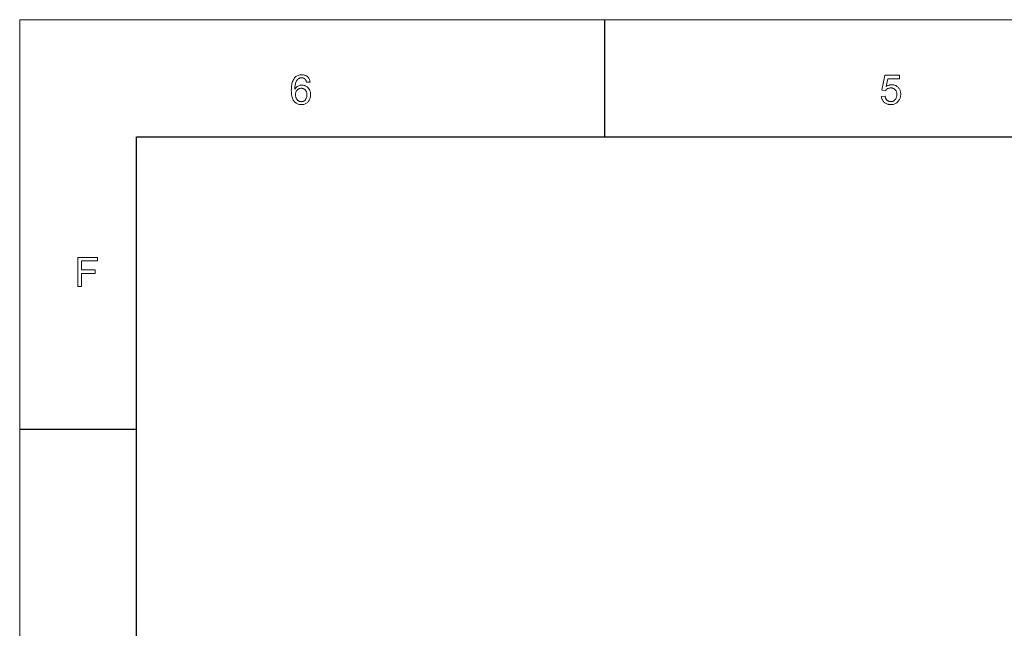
# Model space of a CAD drawing. Header units: millimetres. Extents: x 3489 to 4105, y -1201 to -766.
# Tile 16 of 55: x 3489 to 3664, y -873 to -766. Entities that reach past the tile are written whole.
import ezdxf

# ---------------------------------------------------------------- set-up
doc = ezdxf.new("R2010")
doc.units = ezdxf.units.MM

msp = doc.modelspace()

# ---------------------------------------------------------------- linework, layer by layer
at = {"color": 7, "lineweight": 13}
for p, q in [((3489.361, -1201.058), (3489.361, -765.621)), ((3489.361, -765.621), (4105.158, -765.621))]:
    msp.add_line(p, q, dxfattribs=at)
at = {"color": 7, "lineweight": 25, "ltscale": 0.24999}
msp.add_line((3593.04, -765.621), (3593.04, -786.356), dxfattribs=at)
at = {"color": 7, "lineweight": 25}
for p, q in [((3510.097, -1180.322), (3510.097, -786.357)), ((3510.097, -786.357), (4084.422, -786.357))]:
    msp.add_line(p, q, dxfattribs=at)
at = {"color": 7, "lineweight": 25, "ltscale": 0.25}
msp.add_line((3510.096, -838.196), (3489.36, -838.196), dxfattribs=at)
at = {"color": 7, "lineweight": 13}
for points in [[(3538.17, -777.903), (3538.261, -777.772), (3538.36, -777.656), (3538.466, -777.553), (3538.58, -777.464), (3538.701, -777.388), (3538.83, -777.327), (3538.966, -777.279), (3539.109, -777.244), (3539.26, -777.224), (3539.418, -777.217), (3539.543, -777.221), (3539.665, -777.236), (3539.783, -777.259), (3539.897, -777.292), (3540.007, -777.334), (3540.113, -777.386), (3540.216, -777.447), (3540.314, -777.518), (3540.409, -777.598), (3540.5, -777.687), (3540.585, -777.784), (3540.66, -777.886), (3540.727, -777.993), (3540.785, -778.105), (3540.834, -778.223), (3540.874, -778.346), (3540.906, -778.474), (3540.928, -778.607), (3540.941, -778.746), (3540.946, -778.889), (3540.941, -779.035), (3540.928, -779.176), (3540.906, -779.313), (3540.875, -779.445), (3540.835, -779.573), (3540.786, -779.697), (3540.728, -779.816), (3540.662, -779.93), (3540.586, -780.041), (3540.502, -780.146), (3540.41, -780.245), (3540.313, -780.333), (3540.209, -780.411), (3540.1, -780.478), (3539.985, -780.535), (3539.864, -780.582), (3539.738, -780.618), (3539.605, -780.644), (3539.467, -780.659), (3539.323, -780.665), (3539.176, -780.659), (3539.033, -780.642), (3538.895, -780.615), (3538.761, -780.576), (3538.632, -780.527), (3538.507, -780.466), (3538.386, -780.394), (3538.27, -780.311), (3538.159, -780.218), (3538.051, -780.113), (3537.952, -779.994), (3537.862, -779.858), (3537.783, -779.705), (3537.715, -779.534), (3537.657, -779.346), (3537.61, -779.142), (3537.573, -778.92), (3537.547, -778.68), (3537.531, -778.424), (3537.526, -778.15), (3537.531, -777.88), (3537.545, -777.623), (3537.569, -777.381), (3537.602, -777.151), (3537.645, -776.936), (3537.697, -776.735), (3537.759, -776.547), (3537.831, -776.373), (3537.911, -776.212), (3538.002, -776.066), (3538.101, -775.933), (3538.209, -775.814), (3538.326, -775.71), (3538.45, -775.619), (3538.584, -775.542), (3538.726, -775.479), (3538.876, -775.43), (3539.035, -775.395), (3539.203, -775.374), (3539.379, -775.367), (3539.494, -775.371), (3539.605, -775.38), (3539.713, -775.397), (3539.817, -775.419), (3539.918, -775.449), (3540.014, -775.484), (3540.108, -775.527), (3540.197, -775.576), (3540.283, -775.631), (3540.366, -775.693), (3540.443, -775.761), (3540.514, -775.835), (3540.579, -775.916), (3540.638, -776.003), (3540.69, -776.097), (3540.736, -776.196), (3540.776, -776.302), (3540.809, -776.415), (3540.836, -776.533), (3540.857, -776.658), (3540.221, -776.715), (3540.181, -776.558), (3540.13, -776.418), (3540.069, -776.294), (3539.997, -776.187), (3539.915, -776.097), (3539.822, -776.023), (3539.718, -775.965), (3539.604, -775.924), (3539.479, -775.899), (3539.344, -775.891), (3539.248, -775.896), (3539.154, -775.91), (3539.063, -775.934), (3538.975, -775.968), (3538.89, -776.012), (3538.808, -776.065), (3538.728, -776.128), (3538.651, -776.201), (3538.577, -776.283), (3538.506, -776.375), (3538.439, -776.478), (3538.38, -776.591), (3538.327, -776.716), (3538.282, -776.852), (3538.243, -776.999), (3538.212, -777.158), (3538.187, -777.327), (3538.17, -777.508), (3538.159, -777.7), (3538.156, -777.903)], [(3642.999, -777.461), (3643.094, -777.399), (3643.19, -777.344), (3643.287, -777.295), (3643.384, -777.253), (3643.482, -777.217), (3643.58, -777.188), (3643.68, -777.165), (3643.78, -777.148), (3643.881, -777.139), (3643.982, -777.135), (3644.11, -777.14), (3644.234, -777.154), (3644.355, -777.177), (3644.473, -777.209), (3644.588, -777.25), (3644.699, -777.3), (3644.807, -777.36), (3644.911, -777.429), (3645.012, -777.506), (3645.11, -777.593), (3645.201, -777.688), (3645.283, -777.789), (3645.355, -777.896), (3645.418, -778.009), (3645.471, -778.128), (3645.514, -778.253), (3645.548, -778.384), (3645.572, -778.522), (3645.586, -778.665), (3645.591, -778.815), (3645.586, -778.967), (3645.571, -779.114), (3645.547, -779.257), (3645.513, -779.395), (3645.469, -779.528), (3645.415, -779.657), (3645.352, -779.781), (3645.279, -779.9), (3645.196, -780.015), (3645.103, -780.125), (3645.002, -780.228), (3644.896, -780.319), (3644.783, -780.4), (3644.664, -780.47), (3644.539, -780.53), (3644.408, -780.578), (3644.271, -780.616), (3644.128, -780.643), (3643.978, -780.659), (3643.823, -780.665), (3643.695, -780.661), (3643.571, -780.65), (3643.45, -780.632), (3643.333, -780.606), (3643.219, -780.573), (3643.109, -780.533), (3643.002, -780.485), (3642.898, -780.43), (3642.798, -780.368), (3642.702, -780.299), (3642.611, -780.222), (3642.529, -780.138), (3642.454, -780.047), (3642.387, -779.949), (3642.329, -779.845), (3642.278, -779.733), (3642.236, -779.614), (3642.202, -779.488), (3642.176, -779.355), (3642.157, -779.215), (3642.822, -779.165), (3642.84, -779.261), (3642.862, -779.352), (3642.888, -779.438), (3642.917, -779.519), (3642.95, -779.594), (3642.986, -779.665), (3643.026, -779.731), (3643.07, -779.792), (3643.118, -779.848), (3643.169, -779.899), (3643.223, -779.945), (3643.28, -779.986), (3643.339, -780.022), (3643.401, -780.054), (3643.465, -780.081), (3643.532, -780.102), (3643.601, -780.119), (3643.672, -780.131), (3643.746, -780.139), (3643.823, -780.141), (3643.918, -780.138), (3644.009, -780.127), (3644.097, -780.108), (3644.181, -780.083), (3644.261, -780.05), (3644.338, -780.009), (3644.411, -779.962), (3644.48, -779.907), (3644.546, -779.845), (3644.608, -779.775), (3644.665, -779.7), (3644.716, -779.622), (3644.761, -779.54), (3644.8, -779.456), (3644.833, -779.367), (3644.86, -779.276), (3644.881, -779.18), (3644.897, -779.082), (3644.906, -778.98), (3644.909, -778.875), (3644.905, -778.769), (3644.896, -778.667), (3644.881, -778.569), (3644.859, -778.476), (3644.832, -778.388), (3644.798, -778.304), (3644.758, -778.225), (3644.712, -778.151), (3644.659, -778.081), (3644.601, -778.016), (3644.538, -777.956), (3644.471, -777.903), (3644.4, -777.855), (3644.326, -777.815), (3644.249, -777.78), (3644.168, -777.752), (3644.084, -777.73), (3643.995, -777.714), (3643.904, -777.704), (3643.809, -777.701), (3643.689, -777.706), (3643.575, -777.721), (3643.467, -777.746), (3643.365, -777.781), (3643.268, -777.826), (3643.177, -777.881), (3643.091, -777.946), (3643.011, -778.02), (3642.937, -778.105), (3642.868, -778.2), (3642.267, -778.129), (3642.773, -775.463), (3645.343, -775.463), (3645.343, -776.078), (3643.278, -776.078)], [(3539.308, -780.141), (3539.394, -780.138), (3539.477, -780.127), (3539.557, -780.109), (3539.633, -780.085), (3539.705, -780.053), (3539.775, -780.014), (3539.841, -779.968), (3539.904, -779.915), (3539.963, -779.855), (3540.019, -779.788), (3540.071, -779.715), (3540.117, -779.64), (3540.158, -779.562), (3540.193, -779.481), (3540.223, -779.397), (3540.248, -779.31), (3540.267, -779.22), (3540.281, -779.127), (3540.289, -779.031), (3540.291, -778.932), (3540.289, -778.833), (3540.281, -778.738), (3540.267, -778.646), (3540.248, -778.558), (3540.223, -778.473), (3540.193, -778.392), (3540.158, -778.314), (3540.117, -778.239), (3540.071, -778.168), (3540.019, -778.101), (3539.963, -778.038), (3539.903, -777.982), (3539.839, -777.933), (3539.771, -777.89), (3539.7, -777.854), (3539.625, -777.825), (3539.546, -777.802), (3539.464, -777.785), (3539.377, -777.775), (3539.287, -777.772), (3539.204, -777.775), (3539.124, -777.784), (3539.045, -777.8), (3538.969, -777.821), (3538.896, -777.849), (3538.824, -777.883), (3538.755, -777.924), (3538.689, -777.97), (3538.624, -778.023), (3538.562, -778.081), (3538.504, -778.145), (3538.453, -778.213), (3538.407, -778.285), (3538.368, -778.36), (3538.334, -778.44), (3538.307, -778.523), (3538.286, -778.611), (3538.27, -778.702), (3538.261, -778.797), (3538.258, -778.896), (3538.261, -778.998), (3538.27, -779.097), (3538.285, -779.193), (3538.306, -779.285), (3538.333, -779.375), (3538.366, -779.461), (3538.405, -779.545), (3538.449, -779.625), (3538.5, -779.703), (3538.557, -779.777), (3538.618, -779.846), (3538.683, -779.908), (3538.75, -779.963), (3538.821, -780.01), (3538.894, -780.05), (3538.971, -780.083), (3539.051, -780.108), (3539.134, -780.127), (3539.219, -780.138)], [(3503.141, -808.341), (3500.33, -808.341), (3500.33, -809.946), (3502.766, -809.946), (3502.766, -810.562), (3500.33, -810.562), (3500.33, -812.91), (3499.644, -812.91), (3499.644, -807.726), (3503.141, -807.726)]]:
    msp.add_lwpolyline(points, close=True, dxfattribs=at)

doc.saveas('drawing.dxf')
